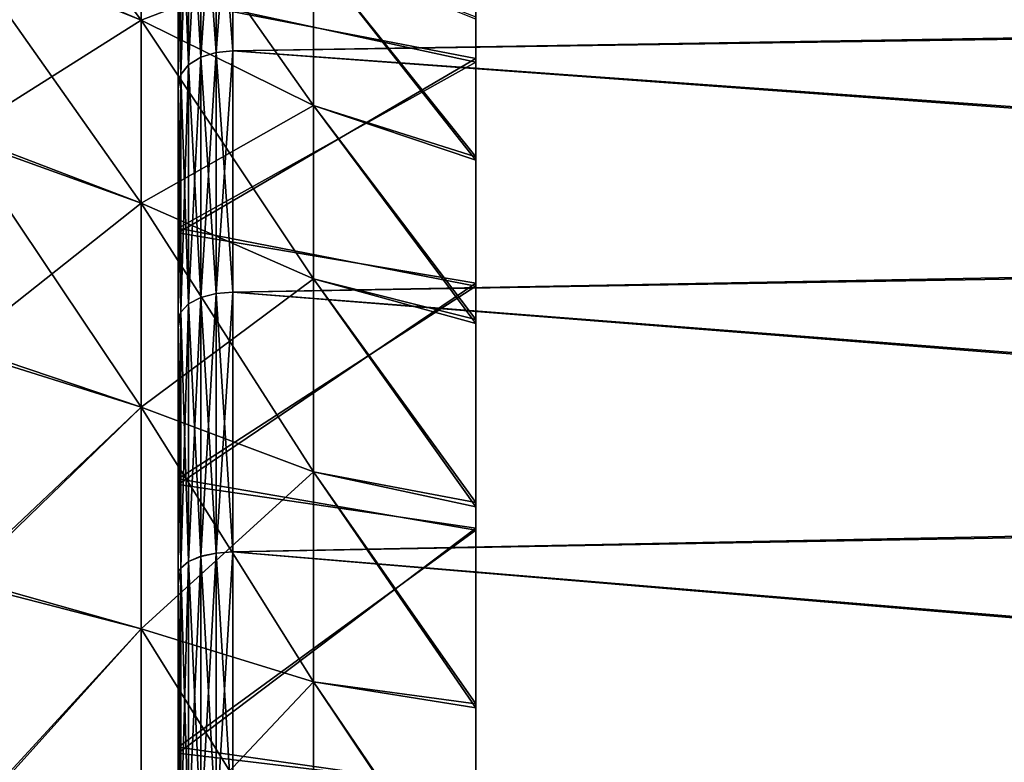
# Model space of a CAD drawing. Header units: metres. Extents: x 59 to 132, y -85 to 85.
# Tile 19 of 35: x 104.55 to 113.59, y 7.93 to 14.74. Entities that reach past the tile are written whole.
import ezdxf

# ---------------------------------------------------------------- set-up
doc = ezdxf.new("R2010")
doc.units = ezdxf.units.M
doc.layers.add('solid_21424500', color=7, linetype='CONTINUOUS')

msp = doc.modelspace()

# ---------------------------------------------------------------- linework, layer by layer
at = {"layer": 'solid_21424500'}
for points in [[(108.736504, 19.184042, 10.068758), (108.736504, 14.747368, 9.368524), (108.736504, 13.454443, 11.144711)], [(108.736504, 17.837894, 12.29918), (108.736504, 19.184042, 10.068758), (108.736504, 13.454443, 11.144711)], [(108.736504, 19.162525, -10.109468), (108.736504, 13.485688, -11.107024), (108.736504, 14.770258, -9.332539)], [(108.736504, 19.162525, -10.109468), (108.736504, 17.809683, -12.340103), (108.736504, 13.485688, -11.107024)], [(108.736504, 17.837894, 12.29918), (108.736504, 13.454443, 11.144711), (108.736504, 11.955302, 12.741196)], [(108.736504, 17.837894, 12.29918), (108.736504, 11.955302, 12.741196), (108.736504, 10.272384, 14.133144)], [(108.736504, 16.234882, 14.348649), (108.736504, 17.837894, 12.29918), (108.736504, 10.272384, 14.133144)], [(108.736504, 17.809683, -12.340103), (108.736504, 11.992651, -12.705885), (108.736504, 13.485688, -11.107024)], [(108.736504, 17.809683, -12.340103), (108.736504, 16.202282, -14.385346), (108.736504, 11.992651, -12.705885)], [(105.661659, 14.740014, -13.058514), (104, 15.410795, -13.674114), (104, 16.955126, -11.706456)], [(105.661659, 14.740014, -13.058514), (104, 16.955126, -11.706456), (105.661659, 16.206573, -11.186589)], [(106.349266, 16.453407, -16.031673), (106.504364, 16.470049, -16.047899), (106.504364, 14.458054, -17.881897)], [(106.349266, 14.443181, 17.864033), (106.504364, 14.457807, 17.882097), (106.504364, 16.469814, 16.048138)], [(106.349266, 16.453163, 16.031923), (106.349266, 14.443181, 17.864033), (106.504364, 16.469814, 16.048138)], [(131.081558, 14.822846, -17.299206), (106.504364, 14.458054, -17.881897), (106.504364, 16.470049, -16.047899)], [(131.082245, 14.862403, 17.265224), (106.504364, 16.469814, 16.048138), (106.504364, 14.457807, 17.882097)], [(106.096611, 16.323549, -15.905144), (106.208488, 16.402905, -15.982465), (106.208488, 14.399119, -17.808981)], [(106.096611, 14.329188, 17.723042), (106.208488, 14.398849, 17.8092), (106.208488, 16.40266, 15.982715)], [(106.096611, 16.323307, 15.905393), (106.096611, 14.329188, 17.723042), (106.208488, 16.40266, 15.982715)], [(106.208488, 16.402905, -15.982465), (106.349266, 16.453407, -16.031673), (106.349266, 14.443453, -17.863813)], [(106.208488, 14.398849, 17.8092), (106.349266, 14.443181, 17.864033), (106.349266, 16.453163, 16.031923)], [(106.208488, 16.40266, 15.982715), (106.208488, 14.398849, 17.8092), (106.349266, 16.453163, 16.031923)], [(106.208488, 14.399119, -17.808981), (106.208488, 16.402905, -15.982465), (106.349266, 14.443453, -17.863813)], [(106.349266, 14.443453, -17.863813), (106.349266, 16.453407, -16.031673), (106.504364, 14.458054, -17.881897)], [(106.096611, 14.329459, -17.722824), (106.024742, 16.223211, -15.807378), (106.096611, 16.323549, -15.905144)], [(106.096611, 16.323307, 15.905393), (106.024742, 16.222971, 15.807626), (106.024742, 14.24111, 17.614101)], [(106.096611, 16.323307, 15.905393), (106.024742, 14.24111, 17.614101), (106.096611, 14.329188, 17.723042)], [(106.096611, 14.329459, -17.722824), (106.096611, 16.323549, -15.905144), (106.208488, 14.399119, -17.808981)], [(105.661659, 16.206573, 11.186589), (104, 15.440909, 13.640366), (105.661659, 14.740014, 13.058514)], [(105.661659, 16.206573, 11.186589), (105.661659, 14.740014, 13.058514), (107.245705, 15.344553, 10.59158)], [(105.661659, 16.206573, -11.186589), (107.245705, 15.344553, -10.59158), (107.245705, 13.955999, -12.363936)], [(105.661659, 14.740014, -13.058514), (105.661659, 16.206573, -11.186589), (107.245705, 13.955999, -12.363936)], [(106, 14.913697, 16.712124), (108.736504, 16.234882, 14.348649), (108.736504, 14.3864, 16.200062)], [(106.024742, 16.223211, -15.807378), (106.024742, 14.241379, -17.613884), (106, 16.090855, -15.720235)], [(106.024742, 16.222971, 15.807626), (106, 16.111498, 15.698664), (106, 14.158984, 17.480291)], [(106.024742, 14.24111, 17.614101), (106.024742, 16.222971, 15.807626), (106, 14.158984, 17.480291)], [(106, 14.947796, -16.681797), (108.736504, 14.354297, -16.228565), (108.736504, 16.202282, -14.385346)], [(106.096611, 14.329459, -17.722824), (106.024742, 14.241379, -17.613884), (106.024742, 16.223211, -15.807378)], [(108.736504, 16.234882, 14.348649), (108.736504, 10.272384, 14.133144), (108.736504, 8.424644, 15.305289)], [(108.736504, 14.3864, 16.200062), (108.736504, 16.234882, 14.348649), (108.736504, 8.424644, 15.305289)], [(108.736504, 16.202282, -14.385346), (108.736504, 8.461833, -15.284655), (108.736504, 10.311777, -14.104499)], [(108.736504, 16.202282, -14.385346), (108.736504, 14.354297, -16.228565), (108.736504, 8.461833, -15.284655)], [(108.736504, 16.202282, -14.385346), (108.736504, 10.311777, -14.104499), (108.736504, 11.992651, -12.705885)], [(106, 14.158984, 17.480291), (106, 16.111498, 15.698664), (106, 14.913697, 16.712124)], [(106, 16.090855, -15.720235), (106, 14.108112, -17.521124), (106, 14.947796, -16.681797)], [(106.024742, 14.241379, -17.613884), (106, 14.108112, -17.521124), (106, 16.090855, -15.720235)], [(105.661659, 14.740014, 13.058514), (104, 15.440909, 13.640366), (104, 13.694042, 15.39493)], [(105.661659, 13.058514, -14.740014), (104, 13.656914, -15.428041), (104, 15.410795, -13.674114)], [(105.661659, 13.058514, -14.740014), (104, 15.410795, -13.674114), (105.661659, 14.740014, -13.058514)], [(105.661659, 14.740014, 13.058514), (107.245705, 13.955999, 12.363936), (107.245705, 15.344553, 10.59158)], [(108.736504, 13.454443, 11.144711), (107.245705, 15.344553, 10.59158), (107.245705, 13.955999, 12.363936)], [(108.736504, 13.454443, 11.144711), (108.736504, 14.747368, 9.368524), (107.245705, 15.344553, 10.59158)], [(108.736504, 13.485688, -11.107024), (107.245705, 13.955999, -12.363936), (107.245705, 15.344553, -10.59158)], [(108.736504, 14.770258, -9.332539), (108.736504, 13.485688, -11.107024), (107.245705, 15.344553, -10.59158)], [(106, 14.947796, -16.681797), (106, 12.830956, -18.361177), (108.736504, 14.354297, -16.228565)], [(106, 14.108112, -17.521124), (106, 12.830956, -18.361177), (106, 14.947796, -16.681797)], [(106, 12.786397, 18.392271), (106, 14.913697, 16.712124), (108.736504, 14.3864, 16.200062)], [(106, 14.158984, 17.480291), (106, 14.913697, 16.712124), (106, 12.786397, 18.392271)], [(131.047119, 12.699906, 18.913099), (131.082245, 14.862403, 17.265224), (106.504364, 14.457807, 17.882097)], [(131.081558, 14.822846, -17.299206), (131.046448, 12.654237, -18.943693), (106.504364, 14.458054, -17.881897)], [(105.661659, 14.740014, 13.058514), (104, 13.694042, 15.39493), (105.661659, 13.058514, 14.740014)], [(105.661659, 14.740014, 13.058514), (105.661659, 13.058514, 14.740014), (107.245705, 13.955999, 12.363936)], [(105.661659, 14.740014, -13.058514), (107.245705, 13.955999, -12.363936), (107.245705, 12.363936, -13.955999)], [(105.661659, 13.058514, -14.740014), (105.661659, 14.740014, -13.058514), (107.245705, 12.363936, -13.955999)], [(106, 12.786397, 18.392271), (108.736504, 14.3864, 16.200062), (108.736504, 12.325272, 17.818939)], [(106.096611, 14.329459, -17.722824), (106.208488, 14.399119, -17.808981), (106.208488, 12.193517, -19.385885)], [(106.096611, 12.134233, 19.292286), (106.208488, 12.193222, 19.386072), (106.208488, 14.398849, 17.8092)], [(106.096611, 14.329188, 17.723042), (106.096611, 12.134233, 19.292286), (106.208488, 14.398849, 17.8092)], [(106.208488, 14.399119, -17.808981), (106.349266, 14.443453, -17.863813), (106.349266, 12.23106, -19.445574)], [(106.208488, 12.193222, 19.386072), (106.349266, 12.230763, 19.445759), (106.349266, 14.443181, 17.864033)], [(106.208488, 14.398849, 17.8092), (106.208488, 12.193222, 19.386072), (106.349266, 14.443181, 17.864033)], [(106.208488, 12.193517, -19.385885), (106.208488, 14.399119, -17.808981), (106.349266, 12.23106, -19.445574)], [(106.349266, 14.443453, -17.863813), (106.504364, 14.458054, -17.881897), (106.504364, 12.243414, -19.465261)], [(106.349266, 12.230763, 19.445759), (106.504364, 12.243159, 19.465422), (106.504364, 14.457807, 17.882097)], [(106.349266, 14.443181, 17.864033), (106.349266, 12.230763, 19.445759), (106.504364, 14.457807, 17.882097)], [(106.349266, 12.23106, -19.445574), (106.349266, 14.443453, -17.863813), (106.504364, 12.243414, -19.465261)], [(131.046448, 12.654237, -18.943693), (106.504364, 12.243414, -19.465261), (106.504364, 14.458054, -17.881897)], [(131.047119, 12.699906, 18.913099), (106.504364, 14.457807, 17.882097), (106.504364, 12.243159, 19.465422)], [(108.736504, 14.3864, 16.200062), (108.736504, 8.424644, 15.305289), (108.736504, 6.437786, 16.242321)], [(108.736504, 14.3864, 16.200062), (108.736504, 6.437786, 16.242321), (108.736504, 4.344634, 16.922398)], [(108.736504, 14.3864, 16.200062), (108.736504, 4.344634, 16.922398), (108.736504, 2.196458, 17.332869)], [(108.736504, 12.325272, 17.818939), (108.736504, 14.3864, 16.200062), (108.736504, 2.196458, 17.332869)], [(106, 12.830956, -18.361177), (108.736504, 12.298341, -17.837694), (108.736504, 14.354297, -16.228565)], [(106.096611, 12.134527, -19.292101), (106.024742, 14.241379, -17.613884), (106.096611, 14.329459, -17.722824)], [(106.096611, 14.329188, 17.723042), (106.024742, 14.24111, 17.614101), (106.024742, 12.059646, 19.173698)], [(106.096611, 14.329188, 17.723042), (106.024742, 12.059646, 19.173698), (106.096611, 12.134233, 19.292286)], [(106.096611, 12.134527, -19.292101), (106.096611, 14.329459, -17.722824), (106.208488, 12.193517, -19.385885)], [(108.736504, 14.354297, -16.228565), (108.736504, 6.468956, -16.229891), (108.736504, 8.461833, -15.284655)], [(108.736504, 14.354297, -16.228565), (108.736504, 12.298341, -17.837694), (108.736504, 6.468956, -16.229891)], [(106.024742, 14.241379, -17.613884), (106.024742, 12.059938, -19.173515), (106, 14.108112, -17.521124)], [(106.024742, 14.24111, 17.614101), (106, 14.158984, 17.480291), (106, 12.000622, 19.027143)], [(106.024742, 12.059646, 19.173698), (106.024742, 14.24111, 17.614101), (106, 12.000622, 19.027143)], [(106.096611, 12.134527, -19.292101), (106.024742, 12.059938, -19.173515), (106.024742, 14.241379, -17.613884)], [(106, 12.000622, 19.027143), (106, 14.158984, 17.480291), (106, 12.786397, 18.392271)], [(106, 14.108112, -17.521124), (106, 11.915037, -19.08095), (106, 12.830956, -18.361177)], [(106.024742, 12.059938, -19.173515), (106, 11.915037, -19.08095), (106, 14.108112, -17.521124)], [(105.661659, 13.058514, 14.740014), (107.245705, 12.363936, 13.955999), (107.245705, 13.955999, 12.363936)], [(108.736504, 11.955302, 12.741196), (107.245705, 13.955999, 12.363936), (107.245705, 12.363936, 13.955999)], [(108.736504, 11.955302, 12.741196), (108.736504, 13.454443, 11.144711), (107.245705, 13.955999, 12.363936)], [(108.736504, 11.992651, -12.705885), (107.245705, 12.363936, -13.955999), (107.245705, 13.955999, -12.363936)], [(108.736504, 13.485688, -11.107024), (108.736504, 11.992651, -12.705885), (107.245705, 13.955999, -12.363936)], [(105.661659, 13.058514, 14.740014), (104, 13.694042, 15.39493), (104, 11.747771, 16.926888)], [(105.661659, 11.186589, -16.206573), (104, 11.707111, -16.954962), (104, 13.656914, -15.428041)], [(105.661659, 11.186589, -16.206573), (104, 13.656914, -15.428041), (105.661659, 13.058514, -14.740014)], [(105.661659, 13.058514, 14.740014), (104, 11.747771, 16.926888), (105.661659, 11.186589, 16.206573)], [(105.661659, 13.058514, 14.740014), (105.661659, 11.186589, 16.206573), (107.245705, 12.363936, 13.955999)], [(105.661659, 13.058514, -14.740014), (107.245705, 12.363936, -13.955999), (107.245705, 10.59158, -15.344553)], [(105.661659, 11.186589, -16.206573), (105.661659, 13.058514, -14.740014), (107.245705, 10.59158, -15.344553)], [(106, 12.830956, -18.361177), (106, 10.528444, -19.771606), (108.736504, 12.298341, -17.837694)], [(106, 11.915037, -19.08095), (106, 10.528444, -19.771606), (106, 12.830956, -18.361177)], [(106, 10.475938, 19.799383), (106, 12.786397, 18.392271), (108.736504, 12.325272, 17.818939)], [(106, 12.000622, 19.027143), (106, 12.786397, 18.392271), (106, 10.475938, 19.799383)], [(131.015579, 10.344623, 20.297642), (131.047119, 12.699906, 18.913099), (106.504364, 12.243159, 19.465422)], [(131.046448, 12.654237, -18.943693), (131.015015, 10.298287, -20.321196), (106.504364, 12.243414, -19.465261)], [(105.661659, 11.186589, 16.206573), (107.245705, 10.59158, 15.344553), (107.245705, 12.363936, 13.955999)], [(106, 10.475938, 19.799383), (108.736504, 12.325272, 17.818939), (108.736504, 10.074812, 19.181723)], [(108.736504, 10.272384, 14.133144), (107.245705, 12.363936, 13.955999), (107.245705, 10.59158, 15.344553)], [(108.736504, 10.272384, 14.133144), (108.736504, 11.955302, 12.741196), (107.245705, 12.363936, 13.955999)], [(108.736504, 10.311777, -14.104499), (107.245705, 10.59158, -15.344553), (107.245705, 12.363936, -13.955999)], [(108.736504, 11.992651, -12.705885), (108.736504, 10.311777, -14.104499), (107.245705, 12.363936, -13.955999)], [(108.736504, 12.325272, 17.818939), (108.736504, 2.196458, 17.332869), (108.736504, 0, 17.471716)], [(108.736504, -12.298341, 17.837694), (108.736504, 12.325272, 17.818939), (108.736504, 0, 17.471716)], [(108.736504, -12.298341, 17.837694), (108.736504, 10.074812, 19.181723), (108.736504, 12.325272, 17.818939)], [(106, 10.528444, -19.771606), (108.736504, 10.057593, -19.190788), (108.736504, 12.298341, -17.837694)], [(106.208488, 12.193517, -19.385885), (106.349266, 12.23106, -19.445574), (106.349266, 9.847236, -20.754784)], [(106.208488, 9.816695, 20.691229), (106.349266, 9.846919, 20.754934), (106.349266, 12.230763, 19.445759)], [(106.208488, 12.193222, 19.386072), (106.208488, 9.816695, 20.691229), (106.349266, 12.230763, 19.445759)], [(106.349266, 12.23106, -19.445574), (106.504364, 12.243414, -19.465261), (106.504364, 9.857169, -20.775797)], [(106.349266, 9.846919, 20.754934), (106.504364, 9.856913, 20.775919), (106.504364, 12.243159, 19.465422)], [(106.349266, 12.230763, 19.445759), (106.349266, 9.846919, 20.754934), (106.504364, 12.243159, 19.465422)], [(106.349266, 9.847236, -20.754784), (106.349266, 12.23106, -19.445574), (106.504364, 9.857169, -20.775797)], [(131.015015, 10.298287, -20.321196), (106.504364, 9.857169, -20.775797), (106.504364, 12.243414, -19.465261)], [(131.015579, 10.344623, 20.297642), (106.504364, 12.243159, 19.465422), (106.504364, 9.856913, 20.775919)], [(108.736504, 12.298341, -17.837694), (108.736504, 0, -17.471716), (108.736504, 2.207657, -17.331434)], [(108.736504, 12.298341, -17.837694), (108.736504, -12.325272, -17.818939), (108.736504, 0, -17.471716)], [(108.736504, 12.298341, -17.837694), (108.736504, 2.207657, -17.331434), (108.736504, 4.366321, -16.916761)], [(108.736504, 12.298341, -17.837694), (108.736504, 4.366321, -16.916761), (108.736504, 6.468956, -16.229891)], [(108.736504, 12.298341, -17.837694), (108.736504, -10.074812, -19.181723), (108.736504, -12.325272, -17.818939)], [(108.736504, 12.298341, -17.837694), (108.736504, 10.057593, -19.190788), (108.736504, -10.074812, -19.181723)], [(106.096611, 9.769517, -20.590979), (106.024742, 12.059938, -19.173515), (106.096611, 12.134527, -19.292101)], [(106.096611, 12.134233, 19.292286), (106.024742, 12.059646, 19.173698), (106.024742, 9.709154, 20.464558)], [(106.096611, 12.134233, 19.292286), (106.024742, 9.709154, 20.464558), (106.096611, 9.769203, 20.591127)], [(106.096611, 12.134527, -19.292101), (106.208488, 12.193517, -19.385885), (106.208488, 9.817011, -20.691078)], [(106.096611, 9.769203, 20.591127), (106.208488, 9.816695, 20.691229), (106.208488, 12.193222, 19.386072)], [(106.096611, 12.134233, 19.292286), (106.096611, 9.769203, 20.591127), (106.208488, 12.193222, 19.386072)], [(106.096611, 9.769517, -20.590979), (106.096611, 12.134527, -19.292101), (106.208488, 9.817011, -20.691078)], [(106.208488, 9.817011, -20.691078), (106.208488, 12.193517, -19.385885), (106.349266, 9.847236, -20.754784)], [(106.024742, 12.059938, -19.173515), (106.024742, 9.709466, -20.464409), (106, 11.915037, -19.08095)], [(106.024742, 12.059646, 19.173698), (106, 12.000622, 19.027143), (106, 9.681117, 20.305176)], [(106.024742, 9.709154, 20.464558), (106.024742, 12.059646, 19.173698), (106, 9.681117, 20.305176)], [(106.096611, 9.769517, -20.590979), (106.024742, 9.709466, -20.464409), (106.024742, 12.059938, -19.173515)], [(106, 9.681117, 20.305176), (106, 12.000622, 19.027143), (106, 10.475938, 19.799383)], [(106, 11.915037, -19.08095), (106, 9.554136, -20.36482), (106, 10.528444, -19.771606)], [(106.024742, 9.709466, -20.464409), (106, 9.554136, -20.36482), (106, 11.915037, -19.08095)], [(105.661659, 11.186589, 16.206573), (104, 11.747771, 16.926888), (104, 9.620408, 18.218925)], [(105.661659, 11.186589, -16.206573), (104, 9.58077, -18.239853), (104, 11.707111, -16.954962)], [(105.661659, 9.15154, -17.436804), (104, 9.58077, -18.239853), (105.661659, 11.186589, -16.206573)], [(105.661659, 11.186589, 16.206573), (104, 9.620408, 18.218925), (105.661659, 9.15154, 17.436804)], [(105.661659, 11.186589, 16.206573), (105.661659, 9.15154, 17.436804), (107.245705, 10.59158, 15.344553)], [(105.661659, 11.186589, -16.206573), (107.245705, 10.59158, -15.344553), (107.245705, 8.664774, -16.509348)], [(105.661659, 9.15154, -17.436804), (105.661659, 11.186589, -16.206573), (107.245705, 8.664774, -16.509348)], [(105.661659, 9.15154, 17.436804), (107.245705, 8.664774, 16.509348), (107.245705, 10.59158, 15.344553)], [(108.736504, 8.424644, 15.305289), (107.245705, 10.59158, 15.344553), (107.245705, 8.664774, 16.509348)], [(108.736504, 8.424644, 15.305289), (108.736504, 10.272384, 14.133144), (107.245705, 10.59158, 15.344553)], [(108.736504, 8.461833, -15.284655), (107.245705, 8.664774, -16.509348), (107.245705, 10.59158, -15.344553)], [(108.736504, 10.311777, -14.104499), (108.736504, 8.461833, -15.284655), (107.245705, 10.59158, -15.344553)], [(106, 10.528444, -19.771606), (106, 8.06446, -20.897017), (108.736504, 10.057593, -19.190788)], [(106, 9.554136, -20.36482), (106, 8.06446, -20.897017), (106, 10.528444, -19.771606)], [(106, 8.009956, 20.918036), (106, 10.475938, 19.799383), (108.736504, 10.074812, 19.181723)], [(106, 9.681117, 20.305176), (106, 10.475938, 19.799383), (106, 8.009956, 20.918036)], [(130.988708, 7.830913, 21.393761), (131.015579, 10.344623, 20.297642), (106.504364, 9.856913, 20.775919)], [(131.015015, 10.298287, -20.321196), (130.988342, 7.789385, -21.408918), (106.504364, 9.857169, -20.775797)], [(106, 8.009956, 20.918036), (108.736504, 10.074812, 19.181723), (108.736504, 7.682582, 20.258234)], [(106, 8.06446, -20.897017), (108.736504, 7.676403, -20.260729), (108.736504, 10.057593, -19.190788)], [(108.736504, -10.057593, 19.190788), (108.736504, 7.682582, 20.258234), (108.736504, 10.074812, 19.181723)], [(108.736504, -12.298341, 17.837694), (108.736504, -10.057593, 19.190788), (108.736504, 10.074812, 19.181723)], [(108.736504, 10.057593, -19.190788), (108.736504, -7.682582, -20.258234), (108.736504, -10.074812, -19.181723)], [(108.736504, 10.057593, -19.190788), (108.736504, 7.676403, -20.260729), (108.736504, -7.682582, -20.258234)], [(106.096611, 7.267578, -21.601254), (106.024742, 9.709466, -20.464409), (106.096611, 9.769517, -20.590979)], [(106.096611, 9.769203, 20.591127), (106.024742, 9.709154, 20.464558), (106.024742, 7.222579, 21.468586)], [(106.096611, 9.769203, 20.591127), (106.024742, 7.222579, 21.468586), (106.096611, 7.267249, 21.601364)], [(106.096611, 9.769517, -20.590979), (106.208488, 9.817011, -20.691078), (106.208488, 7.302908, -21.706266)], [(106.096611, 7.267249, 21.601364), (106.208488, 7.302577, 21.706377), (106.208488, 9.816695, 20.691229)], [(106.096611, 9.769203, 20.591127), (106.096611, 7.267249, 21.601364), (106.208488, 9.816695, 20.691229)], [(106.096611, 7.267578, -21.601254), (106.096611, 9.769517, -20.590979), (106.208488, 7.302908, -21.706266)], [(106.208488, 9.817011, -20.691078), (106.349266, 9.847236, -20.754784), (106.349266, 7.325393, -21.773096)], [(106.208488, 7.302577, 21.706377), (106.349266, 7.325061, 21.773209), (106.349266, 9.846919, 20.754934)], [(106.208488, 9.816695, 20.691229), (106.208488, 7.302577, 21.706377), (106.349266, 9.846919, 20.754934)], [(106.208488, 7.302908, -21.706266), (106.208488, 9.817011, -20.691078), (106.349266, 7.325393, -21.773096)], [(106.349266, 9.847236, -20.754784), (106.504364, 9.857169, -20.775797), (106.504364, 7.332766, -21.795139)], [(106.349266, 7.325061, 21.773209), (106.504364, 7.332512, 21.795225), (106.504364, 9.856913, 20.775919)], [(106.349266, 9.846919, 20.754934), (106.349266, 7.325061, 21.773209), (106.504364, 9.856913, 20.775919)], [(106.349266, 7.325393, -21.773096), (106.349266, 9.847236, -20.754784), (106.504364, 7.332766, -21.795139)], [(130.988342, 7.789385, -21.408918), (106.504364, 7.332766, -21.795139), (106.504364, 9.857169, -20.775797)], [(130.988708, 7.830913, 21.393761), (106.504364, 9.856913, 20.775919), (106.504364, 7.332512, 21.795225)], [(106.024742, 9.709466, -20.464409), (106.024742, 7.222906, -21.468475), (106, 9.554136, -20.36482)], [(106.024742, 9.709154, 20.464558), (106, 9.681117, 20.305176), (106, 7.230075, 21.301903)], [(106.024742, 7.222579, 21.468586), (106.024742, 9.709154, 20.464558), (106, 7.230075, 21.301903)], [(106, 7.230075, 21.301903), (106, 9.681117, 20.305176), (106, 8.009956, 20.918036)], [(106.096611, 7.267578, -21.601254), (106.024742, 7.222906, -21.468475), (106.024742, 9.709466, -20.464409)], [(105.661659, 9.15154, 17.436804), (104, 9.620408, 18.218925), (104, 7.347619, 19.248877)], [(105.661659, 9.15154, -17.436804), (104, 7.313177, -19.262085), (104, 9.58077, -18.239853)], [(106, 9.554136, -20.36482), (106, 7.0712, -21.355545), (106, 8.06446, -20.897017)], [(106.024742, 7.222906, -21.468475), (106, 7.0712, -21.355545), (106, 9.554136, -20.36482)], [(105.661659, 6.983041, -18.412766), (104, 7.313177, -19.262085), (105.661659, 9.15154, -17.436804)], [(105.661659, 9.15154, 17.436804), (104, 7.347619, 19.248877), (105.661659, 6.983041, 18.412766)], [(105.661659, 9.15154, 17.436804), (105.661659, 6.983041, 18.412766), (107.245705, 8.664774, 16.509348)], [(105.661659, 9.15154, -17.436804), (107.245705, 8.664774, -16.509348), (107.245705, 6.611616, -17.433399)], [(105.661659, 6.983041, -18.412766), (105.661659, 9.15154, -17.436804), (107.245705, 6.611616, -17.433399)], [(105.661659, 6.983041, 18.412766), (107.245705, 6.611616, 17.433399), (107.245705, 8.664774, 16.509348)], [(108.736504, 6.437786, 16.242321), (107.245705, 8.664774, 16.509348), (107.245705, 6.611616, 17.433399)], [(108.736504, 6.437786, 16.242321), (108.736504, 8.424644, 15.305289), (107.245705, 8.664774, 16.509348)], [(108.736504, 6.468956, -16.229891), (107.245705, 6.611616, -17.433399), (107.245705, 8.664774, -16.509348)], [(108.736504, 8.461833, -15.284655), (108.736504, 6.468956, -16.229891), (107.245705, 8.664774, -16.509348)], [(106, 8.06446, -20.897017), (106, 5.480622, -21.718739), (108.736504, 7.676403, -20.260729)], [(106, 7.0712, -21.355545), (106, 5.480622, -21.718739), (106, 8.06446, -20.897017)], [(106, 5.428738, 21.731895), (106, 8.009956, 20.918036), (108.736504, 7.682582, 20.258234)], [(106, 7.230075, 21.301903), (106, 8.009956, 20.918036), (106, 5.428738, 21.731895)]]:
    msp.add_3dface(points, dxfattribs=at)

doc.saveas('drawing.dxf')
